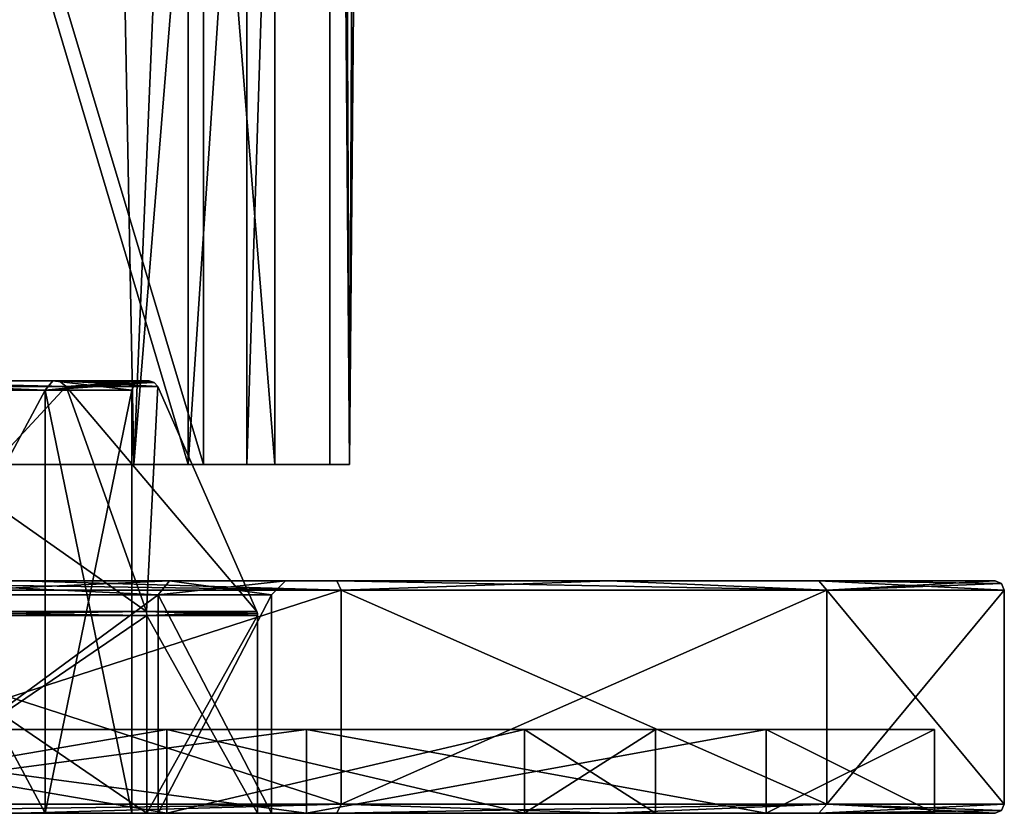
# Model space of a CAD drawing. Header units: millimetres. Extents: x -128 to 128, y 0 to 228.
# Tile 9 of 233: x -93 to -72, y 0 to 17. Entities that reach past the tile are written whole.
import ezdxf

# ---------------------------------------------------------------- set-up
doc = ezdxf.new("R2010")
doc.units = ezdxf.units.MM
doc.header["$LTSCALE"] = 65.185185
for name, color, linetype in [('2507', 7, 'CONTINUOUS'), ('2508', 7, 'CONTINUOUS'), ('2513', 7, 'CONTINUOUS'), ('2530', 7, 'CONTINUOUS'), ('2531', 7, 'CONTINUOUS'), ('2532', 7, 'CONTINUOUS'), ('29', 7, 'CONTINUOUS'), ('30', 7, 'CONTINUOUS'), ('31', 7, 'CONTINUOUS'), ('32', 7, 'CONTINUOUS'), ('33', 7, 'CONTINUOUS'), ('34', 7, 'CONTINUOUS'), ('35', 7, 'CONTINUOUS'), ('36', 7, 'CONTINUOUS'), ('37', 7, 'CONTINUOUS'), ('38', 7, 'CONTINUOUS'), ('39', 7, 'CONTINUOUS'), ('40', 7, 'CONTINUOUS'), ('41', 7, 'CONTINUOUS'), ('42', 7, 'CONTINUOUS'), ('43', 7, 'CONTINUOUS'), ('44', 7, 'CONTINUOUS'), ('45', 7, 'CONTINUOUS'), ('46', 7, 'CONTINUOUS'), ('79', 7, 'CONTINUOUS'), ('80', 7, 'CONTINUOUS'), ('81', 7, 'CONTINUOUS'), ('82', 7, 'CONTINUOUS'), ('83', 7, 'CONTINUOUS'), ('84', 7, 'CONTINUOUS'), ('85', 7, 'CONTINUOUS'), ('86', 7, 'CONTINUOUS'), ('87', 7, 'CONTINUOUS'), ('88', 7, 'CONTINUOUS'), ('89', 7, 'CONTINUOUS'), ('90', 7, 'CONTINUOUS'), ('91', 7, 'CONTINUOUS'), ('92', 7, 'CONTINUOUS')]:
    doc.layers.add(name, color=color, linetype=linetype)

msp = doc.modelspace()

# ---------------------------------------------------------------- linework, layer by layer
at = {"layer": '2507', "linetype": 'CONTINUOUS'}
for points in [[(-98.274, 7.5, -14.8), (-90.207, 7.5, -11.23), (-102.164, 7.5, -12.717), (-98.274, 7.5, -14.8)], [(-102.164, 7.5, -12.717), (-90.207, 7.5, -11.23), (-94.408, 7.5, -11.625), (-102.164, 7.5, -12.717)], [(-85.995, 7.5, 5.087), (-94.913, 7.5, 14.005), (-89.043, 7.5, 5.307), (-85.995, 7.5, 5.087)], [(-94.913, 7.5, 14.005), (-94.693, 7.5, 10.957), (-89.043, 7.5, 5.307), (-94.913, 7.5, 14.005)], [(-94.408, 7.5, -11.625), (-90.207, 7.5, -11.23), (-88.714, 7.5, -6.248), (-94.408, 7.5, -11.625)], [(-90.207, 7.5, -11.23), (-85.573, 7.5, -3.724), (-88.714, 7.5, -6.248), (-90.207, 7.5, -11.23)], [(-87.782, 7.5, 3.528), (-85.995, 7.5, 5.087), (-89.043, 7.5, 5.307), (-87.782, 7.5, 3.528)], [(-88.714, 7.5, -6.248), (-85.573, 7.5, -3.724), (-87.18, 7.5, 1.432), (-88.714, 7.5, -6.248)], [(-87.18, 7.5, 1.432), (-85.995, 7.5, 5.087), (-87.782, 7.5, 3.528), (-87.18, 7.5, 1.432)], [(-85.573, 7.5, -3.724), (-85.995, 7.5, 5.087), (-87.18, 7.5, 1.432), (-85.573, 7.5, -3.724)]]:
    msp.add_3dface(points, dxfattribs=at)
at = {"layer": '2508', "linetype": 'CONTINUOUS'}
for points in [[(-90.207, 7.5, -11.23), (-98.274, 7.5, -14.8), (-91.242, 61.5, -12.054), (-90.207, 7.5, -11.23)], [(-91.242, 61.5, -12.054), (-98.274, 7.5, -14.8), (-95.396, 61.5, -14.171), (-91.242, 61.5, -12.054)], [(-87.946, 61.5, -8.758), (-90.207, 7.5, -11.23), (-91.242, 61.5, -12.054), (-87.946, 61.5, -8.758)], [(-85.573, 7.5, -3.724), (-90.207, 7.5, -11.23), (-85.829, 61.5, -4.604), (-85.573, 7.5, -3.724)], [(-85.829, 61.5, -4.604), (-90.207, 7.5, -11.23), (-87.946, 61.5, -8.758), (-85.829, 61.5, -4.604)], [(-85.995, 7.5, 5.087), (-85.573, 7.5, -3.724), (-85.995, 61.5, 5.087), (-85.995, 7.5, 5.087)], [(-85.995, 61.5, 5.087), (-85.573, 7.5, -3.724), (-85.326, 61.5, 2.583), (-85.995, 61.5, 5.087)], [(-85.1, 61.5), (-85.573, 7.5, -3.724), (-85.829, 61.5, -4.604), (-85.1, 61.5)], [(-85.326, 61.5, 2.583), (-85.573, 7.5, -3.724), (-85.1, 61.5), (-85.326, 61.5, 2.583)]]:
    msp.add_3dface(points, dxfattribs=at)
at = {"layer": '2513', "linetype": 'CONTINUOUS'}
for points in [[(-94.913, 7.5, 14.005), (-85.995, 7.5, 5.087), (-85.995, 61.5, 5.087), (-94.913, 7.5, 14.005)], [(-94.913, 7.5, 14.005), (-85.995, 61.5, 5.087), (-94.913, 61.5, 14.005), (-94.913, 7.5, 14.005)]]:
    msp.add_3dface(points, dxfattribs=at)
at = {"layer": '2530', "linetype": 'CONTINUOUS'}
for points in [[(-94.408, 7.5, -11.625), (-88.714, 7.5, -6.248), (-94.408, 26.5, -11.625), (-94.408, 7.5, -11.625)], [(-88.714, 7.5, -6.248), (-88.714, 26.5, -6.248), (-94.408, 26.5, -11.625), (-88.714, 7.5, -6.248)], [(-88.714, 7.5, -6.248), (-87.18, 7.5, 1.432), (-88.714, 26.5, -6.248), (-88.714, 7.5, -6.248)], [(-87.18, 7.5, 1.432), (-87.18, 26.5, 1.432), (-88.714, 26.5, -6.248), (-87.18, 7.5, 1.432)]]:
    msp.add_3dface(points, dxfattribs=at)
at = {"layer": '2531', "linetype": 'CONTINUOUS'}
for points in [[(-87.782, 7.5, 3.528), (-89.043, 7.5, 5.307), (-87.782, 26.5, 3.528), (-87.782, 7.5, 3.528)], [(-89.043, 7.5, 5.307), (-89.043, 26.5, 5.307), (-87.782, 26.5, 3.528), (-89.043, 7.5, 5.307)], [(-87.18, 7.5, 1.432), (-87.782, 7.5, 3.528), (-87.18, 26.5, 1.432), (-87.18, 7.5, 1.432)], [(-87.782, 7.5, 3.528), (-87.782, 26.5, 3.528), (-87.18, 26.5, 1.432), (-87.782, 7.5, 3.528)]]:
    msp.add_3dface(points, dxfattribs=at)
at = {"layer": '2532', "linetype": 'CONTINUOUS'}
for points in [[(-89.043, 7.5, 5.307), (-94.693, 7.5, 10.957), (-94.693, 26.5, 10.957), (-89.043, 7.5, 5.307)], [(-89.043, 7.5, 5.307), (-94.693, 26.5, 10.957), (-89.043, 26.5, 5.307), (-89.043, 7.5, 5.307)]]:
    msp.add_3dface(points, dxfattribs=at)
at = {"layer": '29', "linetype": 'CONTINUOUS'}
for points in [[(-89.5, 0, 18.187), (-100, 0, 21), (-89.685, 0, 7.494), (-89.5, 0, 18.187)], [(-89.685, 0, 7.494), (-100, 0, 21), (-96.06, 0, 12.126), (-89.685, 0, 7.494)], [(-100, 0, -21), (-89.5, 0, -18.187), (-96.06, 0, -12.126), (-100, 0, -21)], [(-96.06, 0, -12.126), (-89.5, 0, -18.187), (-89.685, 0, -7.494), (-96.06, 0, -12.126)], [(-87.25, 0), (-89.5, 0, 18.187), (-89.685, 0, 7.494), (-87.25, 0)], [(-89.685, 0, -7.494), (-89.5, 0, -18.187), (-87.25, 0), (-89.685, 0, -7.494)], [(-81.813, 0, 10.5), (-89.5, 0, 18.187), (-81.813, 0, -10.5), (-81.813, 0, 10.5)], [(-81.813, 0, -10.5), (-89.5, 0, 18.187), (-87.25, 0), (-81.813, 0, -10.5)], [(-89.5, 0, -18.187), (-81.813, 0, -10.5), (-87.25, 0), (-89.5, 0, -18.187)], [(-79, 0), (-81.813, 0, 10.5), (-81.813, 0, -10.5), (-79, 0)]]:
    msp.add_3dface(points, dxfattribs=at)
at = {"layer": '30', "color": 7, "linetype": 'CONTINUOUS'}
for points in [[(-120.016, 5, -20.006), (-124.513, 5, -14.142), (-79.984, 5, -20.006), (-120.016, 5, -20.006)], [(-79.984, 5, -20.006), (-124.513, 5, -14.142), (-75.487, 5, -14.142), (-79.984, 5, -20.006)], [(-75.487, 5, -14.142), (-124.513, 5, -14.142), (-104.033, 5, -12.411), (-75.487, 5, -14.142)], [(-120.016, 5, 20.006), (-75.487, 5, 14.142), (-124.513, 5, 14.142), (-120.016, 5, 20.006)], [(-124.513, 5, 14.142), (-75.487, 5, 14.142), (-95.967, 5, 12.411), (-124.513, 5, 14.142)], [(-114.154, 5, -24.506), (-120.016, 5, -20.006), (-85.846, 5, -24.506), (-114.154, 5, -24.506)], [(-85.846, 5, -24.506), (-120.016, 5, -20.006), (-79.984, 5, -20.006), (-85.846, 5, -24.506)], [(-79.984, 5, 20.006), (-75.487, 5, 14.142), (-120.016, 5, 20.006), (-79.984, 5, 20.006)], [(-114.154, 5, 24.506), (-79.984, 5, 20.006), (-120.016, 5, 20.006), (-114.154, 5, 24.506)], [(-92.673, 5, -27.335), (-114.154, 5, -24.506), (-85.846, 5, -24.506), (-92.673, 5, -27.335)], [(-85.846, 5, 24.506), (-79.984, 5, 20.006), (-114.154, 5, 24.506), (-85.846, 5, 24.506)], [(-107.327, 5, 27.335), (-85.846, 5, 24.506), (-114.154, 5, 24.506), (-107.327, 5, 27.335)], [(-92.673, 5, 27.335), (-85.846, 5, 24.506), (-107.327, 5, 27.335), (-92.673, 5, 27.335)], [(-95.967, 5, -12.411), (-75.487, 5, -14.142), (-104.033, 5, -12.411), (-95.967, 5, -12.411)], [(-89.442, 5, -7.671), (-75.487, 5, -14.142), (-95.967, 5, -12.411), (-89.442, 5, -7.671)], [(-75.487, 5, 14.142), (-71.7, 5), (-95.967, 5, 12.411), (-75.487, 5, 14.142)], [(-95.967, 5, 12.411), (-71.7, 5), (-89.442, 5, 7.671), (-95.967, 5, 12.411)], [(-86.95, 5), (-75.487, 5, -14.142), (-89.442, 5, -7.671), (-86.95, 5)], [(-71.7, 5), (-86.95, 5), (-89.442, 5, 7.671), (-71.7, 5)], [(-71.7, 5), (-75.487, 5, -14.142), (-86.95, 5), (-71.7, 5)]]:
    msp.add_3dface(points, dxfattribs=at)
at = {"layer": '31', "color": 7, "linetype": 'CONTINUOUS'}
for points in [[(-100, 0.2, 28.5), (-85.75, 0.2, 24.682), (-100, 4.8, 28.5), (-100, 0.2, 28.5)], [(-100, 4.8, 28.5), (-85.75, 0.2, 24.682), (-85.75, 4.8, 24.682), (-100, 4.8, 28.5)], [(-85.75, 0.2, 24.682), (-75.318, 0.2, 14.25), (-85.75, 4.8, 24.682), (-85.75, 0.2, 24.682)], [(-85.75, 4.8, 24.682), (-75.318, 0.2, 14.25), (-75.318, 4.8, 14.25), (-85.75, 4.8, 24.682)], [(-71.5, 0.2), (-71.5, 4.8), (-75.318, 4.8, 14.25), (-71.5, 0.2)], [(-75.318, 0.2, 14.25), (-71.5, 0.2), (-75.318, 4.8, 14.25), (-75.318, 0.2, 14.25)]]:
    msp.add_3dface(points, dxfattribs=at)
at = {"layer": '32', "color": 7, "linetype": 'CONTINUOUS'}
for points in [[(-85.846, 0, 24.506), (-92.673, 0, 27.335), (-100, 0, 27), (-85.846, 0, 24.506)], [(-86.5, 0, 23.383), (-85.846, 0, 24.506), (-100, 0, 27), (-86.5, 0, 23.383)], [(-92.673, 0, -27.335), (-85.846, 0, -24.506), (-100, 0, -27), (-92.673, 0, -27.335)], [(-100, 0, -27), (-85.846, 0, -24.506), (-86.5, 0, -23.383), (-100, 0, -27)], [(-79.984, 0, 20.006), (-85.846, 0, 24.506), (-86.5, 0, 23.383), (-79.984, 0, 20.006)], [(-76.617, 0, 13.5), (-79.984, 0, 20.006), (-86.5, 0, 23.383), (-76.617, 0, 13.5)], [(-79.984, 0, -20.006), (-75.487, 0, -14.142), (-86.5, 0, -23.383), (-79.984, 0, -20.006)], [(-86.5, 0, -23.383), (-75.487, 0, -14.142), (-76.617, 0, -13.5), (-86.5, 0, -23.383)], [(-85.846, 0, -24.506), (-79.984, 0, -20.006), (-86.5, 0, -23.383), (-85.846, 0, -24.506)], [(-75.487, 0, 14.142), (-79.984, 0, 20.006), (-76.617, 0, 13.5), (-75.487, 0, 14.142)], [(-73, 0), (-75.487, 0, 14.142), (-76.617, 0, 13.5), (-73, 0)], [(-75.487, 0, -14.142), (-71.7, 0), (-76.617, 0, -13.5), (-75.487, 0, -14.142)], [(-76.617, 0, -13.5), (-71.7, 0), (-73, 0), (-76.617, 0, -13.5)], [(-71.7, 0), (-75.487, 0, 14.142), (-73, 0), (-71.7, 0)]]:
    msp.add_3dface(points, dxfattribs=at)
at = {"layer": '33', "color": 7, "linetype": 'CONTINUOUS'}
for points in [[(-86.5, 0, 23.383), (-100, 0, 27), (-86.5, 1.8, 23.383), (-86.5, 0, 23.383)], [(-86.5, 1.8, 23.383), (-100, 0, 27), (-100, 1.8, 27), (-86.5, 1.8, 23.383)], [(-76.617, 0, 13.5), (-86.5, 0, 23.383), (-76.617, 1.8, 13.5), (-76.617, 0, 13.5)], [(-76.617, 1.8, 13.5), (-86.5, 0, 23.383), (-86.5, 1.8, 23.383), (-76.617, 1.8, 13.5)], [(-73, 0), (-76.617, 0, 13.5), (-73, 1.8), (-73, 0)], [(-73, 1.8), (-76.617, 0, 13.5), (-76.617, 1.8, 13.5), (-73, 1.8)]]:
    msp.add_3dface(points, dxfattribs=at)
at = {"layer": '34', "color": 7, "linetype": 'CONTINUOUS'}
for points in [[(-86.5, 1.8, 23.383), (-100, 1.8, 27), (-113.5, 1.8, 23.383), (-86.5, 1.8, 23.383)], [(-86.5, 1.8, 23.383), (-113.5, 1.8, 23.383), (-100, 1.8, 21), (-86.5, 1.8, 23.383)], [(-100, 1.8, -27), (-86.5, 1.8, -23.383), (-113.5, 1.8, -23.383), (-100, 1.8, -27)], [(-113.5, 1.8, -23.383), (-86.5, 1.8, -23.383), (-100, 1.8, -21), (-113.5, 1.8, -23.383)], [(-89.5, 1.8, 18.187), (-86.5, 1.8, 23.383), (-100, 1.8, 21), (-89.5, 1.8, 18.187)], [(-100, 1.8, -21), (-86.5, 1.8, -23.383), (-89.5, 1.8, -18.187), (-100, 1.8, -21)], [(-76.617, 1.8, 13.5), (-86.5, 1.8, 23.383), (-89.5, 1.8, 18.187), (-76.617, 1.8, 13.5)], [(-81.813, 1.8, 10.5), (-76.617, 1.8, 13.5), (-89.5, 1.8, 18.187), (-81.813, 1.8, 10.5)], [(-86.5, 1.8, -23.383), (-76.617, 1.8, -13.5), (-89.5, 1.8, -18.187), (-86.5, 1.8, -23.383)], [(-89.5, 1.8, -18.187), (-76.617, 1.8, -13.5), (-81.813, 1.8, -10.5), (-89.5, 1.8, -18.187)], [(-76.617, 1.8, -13.5), (-73, 1.8), (-81.813, 1.8, -10.5), (-76.617, 1.8, -13.5)], [(-81.813, 1.8, -10.5), (-73, 1.8), (-79, 1.8), (-81.813, 1.8, -10.5)], [(-79, 1.8), (-76.617, 1.8, 13.5), (-81.813, 1.8, 10.5), (-79, 1.8)], [(-73, 1.8), (-76.617, 1.8, 13.5), (-79, 1.8), (-73, 1.8)]]:
    msp.add_3dface(points, dxfattribs=at)
at = {"layer": '35', "color": 7, "linetype": 'CONTINUOUS'}
for points in [[(-100, 0, 21), (-89.5, 0, 18.187), (-100, 1.8, 21), (-100, 0, 21)], [(-89.5, 0, 18.187), (-89.5, 1.8, 18.187), (-100, 1.8, 21), (-89.5, 0, 18.187)], [(-89.5, 0, 18.187), (-81.813, 0, 10.5), (-89.5, 1.8, 18.187), (-89.5, 0, 18.187)], [(-81.813, 0, 10.5), (-81.813, 1.8, 10.5), (-89.5, 1.8, 18.187), (-81.813, 0, 10.5)], [(-81.813, 0, 10.5), (-79, 0), (-81.813, 1.8, 10.5), (-81.813, 0, 10.5)], [(-79, 0), (-79, 1.8), (-81.813, 1.8, 10.5), (-79, 0)]]:
    msp.add_3dface(points, dxfattribs=at)
at = {"layer": '36', "color": 7, "linetype": 'CONTINUOUS'}
for points in [[(-85.75, 0.2, -24.682), (-100, 0.2, -28.5), (-85.75, 4.8, -24.682), (-85.75, 0.2, -24.682)], [(-85.75, 4.8, -24.682), (-100, 0.2, -28.5), (-100, 4.8, -28.5), (-85.75, 4.8, -24.682)], [(-75.318, 0.2, -14.25), (-85.75, 0.2, -24.682), (-75.318, 4.8, -14.25), (-75.318, 0.2, -14.25)], [(-75.318, 4.8, -14.25), (-85.75, 0.2, -24.682), (-85.75, 4.8, -24.682), (-75.318, 4.8, -14.25)], [(-71.5, 4.8), (-71.5, 0.2), (-75.318, 0.2, -14.25), (-71.5, 4.8)], [(-71.5, 4.8), (-75.318, 0.2, -14.25), (-75.318, 4.8, -14.25), (-71.5, 4.8)]]:
    msp.add_3dface(points, dxfattribs=at)
at = {"layer": '37', "color": 7, "linetype": 'CONTINUOUS'}
for points in [[(-100, 0, -27), (-86.5, 0, -23.383), (-100, 1.8, -27), (-100, 0, -27)], [(-86.5, 0, -23.383), (-86.5, 1.8, -23.383), (-100, 1.8, -27), (-86.5, 0, -23.383)], [(-86.5, 0, -23.383), (-76.617, 0, -13.5), (-86.5, 1.8, -23.383), (-86.5, 0, -23.383)], [(-76.617, 0, -13.5), (-76.617, 1.8, -13.5), (-86.5, 1.8, -23.383), (-76.617, 0, -13.5)], [(-76.617, 0, -13.5), (-73, 0), (-76.617, 1.8, -13.5), (-76.617, 0, -13.5)], [(-73, 0), (-73, 1.8), (-76.617, 1.8, -13.5), (-73, 0)]]:
    msp.add_3dface(points, dxfattribs=at)
at = {"layer": '38', "color": 7, "linetype": 'CONTINUOUS'}
for points in [[(-89.5, 0, -18.187), (-100, 0, -21), (-89.5, 1.8, -18.187), (-89.5, 0, -18.187)], [(-100, 0, -21), (-100, 1.8, -21), (-89.5, 1.8, -18.187), (-100, 0, -21)], [(-81.813, 0, -10.5), (-89.5, 0, -18.187), (-81.813, 1.8, -10.5), (-81.813, 0, -10.5)], [(-89.5, 0, -18.187), (-89.5, 1.8, -18.187), (-81.813, 1.8, -10.5), (-89.5, 0, -18.187)], [(-79, 0), (-81.813, 0, -10.5), (-79, 1.8), (-79, 0)], [(-81.813, 0, -10.5), (-81.813, 1.8, -10.5), (-79, 1.8), (-81.813, 0, -10.5)]]:
    msp.add_3dface(points, dxfattribs=at)
at = {"layer": '39', "color": 7, "linetype": 'CONTINUOUS'}
for points in [[(-89.685, 0, 7.494), (-96.06, 0, 12.126), (-89.685, 4.7, 7.494), (-89.685, 0, 7.494)], [(-89.685, 4.7, 7.494), (-96.06, 0, 12.126), (-96.06, 4.7, 12.126), (-89.685, 4.7, 7.494)], [(-87.25, 0), (-89.685, 0, 7.494), (-87.25, 4.7), (-87.25, 0)], [(-87.25, 4.7), (-89.685, 0, 7.494), (-89.685, 4.7, 7.494), (-87.25, 4.7)]]:
    msp.add_3dface(points, dxfattribs=at)
at = {"layer": '40', "color": 7, "linetype": 'CONTINUOUS'}
for points in [[(-96.06, 0, -12.126), (-89.685, 0, -7.494), (-89.685, 4.7, -7.494), (-96.06, 0, -12.126)], [(-96.06, 4.7, -12.126), (-96.06, 0, -12.126), (-89.685, 4.7, -7.494), (-96.06, 4.7, -12.126)], [(-89.685, 0, -7.494), (-87.25, 0), (-89.685, 4.7, -7.494), (-89.685, 0, -7.494)], [(-87.25, 0), (-87.25, 4.7), (-89.685, 4.7, -7.494), (-87.25, 0)]]:
    msp.add_3dface(points, dxfattribs=at)
at = {"layer": '41', "color": 7, "linetype": 'CONTINUOUS'}
for points in [[(-95.967, 5, -12.411), (-96.06, 4.7, -12.126), (-89.685, 4.7, -7.494), (-95.967, 5, -12.411)], [(-89.442, 5, -7.671), (-95.967, 5, -12.411), (-89.685, 4.7, -7.494), (-89.442, 5, -7.671)], [(-87.25, 4.7), (-89.442, 5, -7.671), (-89.685, 4.7, -7.494), (-87.25, 4.7)], [(-86.95, 5), (-89.442, 5, -7.671), (-87.25, 4.7), (-86.95, 5)]]:
    msp.add_3dface(points, dxfattribs=at)
at = {"layer": '42', "color": 7, "linetype": 'CONTINUOUS'}
for points in [[(-95.967, 5, 12.411), (-89.442, 5, 7.671), (-96.06, 4.7, 12.126), (-95.967, 5, 12.411)], [(-89.442, 5, 7.671), (-89.685, 4.7, 7.494), (-96.06, 4.7, 12.126), (-89.442, 5, 7.671)], [(-89.442, 5, 7.671), (-86.95, 5), (-89.685, 4.7, 7.494), (-89.442, 5, 7.671)], [(-86.95, 5), (-87.25, 4.7), (-89.685, 4.7, 7.494), (-86.95, 5)]]:
    msp.add_3dface(points, dxfattribs=at)
at = {"layer": '43', "color": 7, "linetype": 'CONTINUOUS'}
for points in [[(-92.673, 5, 27.335), (-100, 5, 28.3), (-85.75, 4.8, 24.682), (-92.673, 5, 27.335)], [(-100, 5, 28.3), (-100, 4.8, 28.5), (-85.75, 4.8, 24.682), (-100, 5, 28.3)], [(-85.846, 5, 24.506), (-92.673, 5, 27.335), (-85.75, 4.8, 24.682), (-85.846, 5, 24.506)], [(-79.984, 5, 20.006), (-85.846, 5, 24.506), (-75.318, 4.8, 14.25), (-79.984, 5, 20.006)], [(-85.846, 5, 24.506), (-85.75, 4.8, 24.682), (-75.318, 4.8, 14.25), (-85.846, 5, 24.506)], [(-75.487, 5, 14.142), (-79.984, 5, 20.006), (-75.318, 4.8, 14.25), (-75.487, 5, 14.142)], [(-71.7, 5), (-75.487, 5, 14.142), (-71.559, 4.941), (-71.7, 5)], [(-71.5, 4.8), (-75.487, 5, 14.142), (-75.318, 4.8, 14.25), (-71.5, 4.8)], [(-75.487, 5, 14.142), (-71.5, 4.8), (-71.559, 4.941), (-75.487, 5, 14.142)]]:
    msp.add_3dface(points, dxfattribs=at)
at = {"layer": '44', "color": 7, "linetype": 'CONTINUOUS'}
for points in [[(-92.673, 5, -27.335), (-85.75, 4.8, -24.682), (-100, 4.8, -28.5), (-92.673, 5, -27.335)], [(-92.673, 5, -27.335), (-85.846, 5, -24.506), (-85.75, 4.8, -24.682), (-92.673, 5, -27.335)], [(-85.846, 5, -24.506), (-79.984, 5, -20.006), (-85.75, 4.8, -24.682), (-85.846, 5, -24.506)], [(-79.984, 5, -20.006), (-75.318, 4.8, -14.25), (-85.75, 4.8, -24.682), (-79.984, 5, -20.006)], [(-79.984, 5, -20.006), (-75.487, 5, -14.142), (-75.318, 4.8, -14.25), (-79.984, 5, -20.006)], [(-75.487, 5, -14.142), (-71.7, 5), (-75.318, 4.8, -14.25), (-75.487, 5, -14.142)], [(-75.318, 4.8, -14.25), (-71.7, 5), (-71.559, 4.941), (-75.318, 4.8, -14.25)], [(-71.5, 4.8), (-75.318, 4.8, -14.25), (-71.559, 4.941), (-71.5, 4.8)]]:
    msp.add_3dface(points, dxfattribs=at)
at = {"layer": '45', "color": 7, "linetype": 'CONTINUOUS'}
for points in [[(-85.75, 0.2, 24.682), (-100, 0.2, 28.5), (-92.673, 0, 27.335), (-85.75, 0.2, 24.682)], [(-85.75, 0.2, 24.682), (-92.673, 0, 27.335), (-85.846, 0, 24.506), (-85.75, 0.2, 24.682)], [(-85.75, 0.2, 24.682), (-85.846, 0, 24.506), (-79.984, 0, 20.006), (-85.75, 0.2, 24.682)], [(-75.318, 0.2, 14.25), (-85.75, 0.2, 24.682), (-79.984, 0, 20.006), (-75.318, 0.2, 14.25)], [(-75.318, 0.2, 14.25), (-79.984, 0, 20.006), (-75.487, 0, 14.142), (-75.318, 0.2, 14.25)], [(-75.318, 0.2, 14.25), (-75.487, 0, 14.142), (-71.7, 0), (-75.318, 0.2, 14.25)], [(-71.5, 0.2), (-75.318, 0.2, 14.25), (-71.559, 0.059), (-71.5, 0.2)], [(-75.318, 0.2, 14.25), (-71.7, 0), (-71.559, 0.059), (-75.318, 0.2, 14.25)]]:
    msp.add_3dface(points, dxfattribs=at)
at = {"layer": '46', "color": 7, "linetype": 'CONTINUOUS'}
for points in [[(-92.673, 0, -27.335), (-100, 0, -28.3), (-85.75, 0.2, -24.682), (-92.673, 0, -27.335)], [(-100, 0, -28.3), (-100, 0.2, -28.5), (-85.75, 0.2, -24.682), (-100, 0, -28.3)], [(-85.846, 0, -24.506), (-92.673, 0, -27.335), (-85.75, 0.2, -24.682), (-85.846, 0, -24.506)], [(-79.984, 0, -20.006), (-85.846, 0, -24.506), (-75.318, 0.2, -14.25), (-79.984, 0, -20.006)], [(-85.846, 0, -24.506), (-85.75, 0.2, -24.682), (-75.318, 0.2, -14.25), (-85.846, 0, -24.506)], [(-75.487, 0, -14.142), (-79.984, 0, -20.006), (-75.318, 0.2, -14.25), (-75.487, 0, -14.142)], [(-71.5, 0.2), (-75.487, 0, -14.142), (-75.318, 0.2, -14.25), (-71.5, 0.2)], [(-75.487, 0, -14.142), (-71.5, 0.2), (-71.559, 0.059), (-75.487, 0, -14.142)], [(-71.7, 0), (-75.487, 0, -14.142), (-71.559, 0.059), (-71.7, 0)]]:
    msp.add_3dface(points, dxfattribs=at)
at = {"layer": '79', "linetype": 'CONTINUOUS'}
for points in [[(-92.112, 0, -5.731), (-96.987, 0, -9.273), (-96.153, 0, -11.841), (-92.112, 0, -5.731)], [(-96.987, 0, 9.273), (-92.112, 0, 5.731), (-96.153, 0, 11.841), (-96.987, 0, 9.273)], [(-89.928, 0, -7.318), (-92.112, 0, -5.731), (-96.153, 0, -11.841), (-89.928, 0, -7.318)], [(-96.153, 0, 11.841), (-92.112, 0, 5.731), (-89.928, 0, 7.318), (-96.153, 0, 11.841)], [(-90.25, 0), (-92.112, 0, -5.731), (-89.928, 0, -7.318), (-90.25, 0)], [(-92.112, 0, 5.731), (-90.25, 0), (-89.928, 0, 7.318), (-92.112, 0, 5.731)], [(-89.928, 0, 7.318), (-90.25, 0), (-89.928, 0, -7.318), (-89.928, 0, 7.318)], [(-87.55, 0), (-89.928, 0, 7.318), (-89.928, 0, -7.318), (-87.55, 0)]]:
    msp.add_3dface(points, dxfattribs=at)
at = {"layer": '80', "linetype": 'CONTINUOUS'}
for points in [[(-91.811, 9.3, -5.945), (-96.872, 9.3, -9.624), (-96.924, 9.3, -9.463), (-91.811, 9.3, -5.945)], [(-91.948, 9.3, -5.846), (-91.811, 9.3, -5.945), (-96.924, 9.3, -9.463), (-91.948, 9.3, -5.846)], [(-96.872, 9.3, 9.624), (-91.811, 9.3, 5.945), (-96.924, 9.3, 9.463), (-96.872, 9.3, 9.624)], [(-96.924, 9.3, 9.463), (-91.811, 9.3, 5.945), (-91.948, 9.3, 5.846), (-96.924, 9.3, 9.463)], [(-90.05, 9.3), (-91.811, 9.3, -5.945), (-91.948, 9.3, -5.846), (-90.05, 9.3)], [(-91.811, 9.3, 5.945), (-89.881, 9.3), (-91.948, 9.3, 5.846), (-91.811, 9.3, 5.945)], [(-91.948, 9.3, 5.846), (-89.881, 9.3), (-90.05, 9.3), (-91.948, 9.3, 5.846)], [(-89.881, 9.3), (-91.811, 9.3, -5.945), (-90.05, 9.3), (-89.881, 9.3)]]:
    msp.add_3dface(points, dxfattribs=at)
at = {"layer": '81', "linetype": 'CONTINUOUS'}
for points in [[(-96.158, 4.338, 11.825), (-89.941, 4.338, 7.308), (-96.816, 9.181, 9.798), (-96.158, 4.338, 11.825)], [(-96.816, 9.181, 9.798), (-89.941, 4.338, 7.308), (-91.665, 9.181, 6.056), (-96.816, 9.181, 9.798)], [(-87.567, 4.338), (-89.697, 9.181), (-91.665, 9.181, 6.056), (-87.567, 4.338)], [(-89.941, 4.338, 7.308), (-87.567, 4.338), (-91.665, 9.181, 6.056), (-89.941, 4.338, 7.308)]]:
    msp.add_3dface(points, dxfattribs=at)
at = {"layer": '82', "linetype": 'CONTINUOUS'}
for points in [[(-96.153, 0, 11.841), (-89.928, 0, 7.318), (-96.153, 4.258, 11.841), (-96.153, 0, 11.841)], [(-96.153, 4.258, 11.841), (-89.928, 0, 7.318), (-89.928, 4.258, 7.318), (-96.153, 4.258, 11.841)], [(-89.928, 0, 7.318), (-87.55, 0), (-89.928, 4.258, 7.318), (-89.928, 0, 7.318)], [(-89.928, 4.258, 7.318), (-87.55, 0), (-87.55, 4.258), (-89.928, 4.258, 7.318)]]:
    msp.add_3dface(points, dxfattribs=at)
at = {"layer": '83', "linetype": 'CONTINUOUS'}
for points in [[(-92.112, 0, 5.731), (-96.987, 0, 9.273), (-92.112, 9.1, 5.731), (-92.112, 0, 5.731)], [(-92.112, 9.1, 5.731), (-96.987, 0, 9.273), (-96.987, 9.1, 9.273), (-92.112, 9.1, 5.731)], [(-90.25, 0), (-92.112, 0, 5.731), (-90.25, 9.1), (-90.25, 0)], [(-90.25, 9.1), (-92.112, 0, 5.731), (-92.112, 9.1, 5.731), (-90.25, 9.1)]]:
    msp.add_3dface(points, dxfattribs=at)
at = {"layer": '84', "linetype": 'CONTINUOUS'}
for points in [[(-91.665, 9.181, -6.056), (-96.158, 4.338, -11.825), (-96.816, 9.181, -9.798), (-91.665, 9.181, -6.056)], [(-89.941, 4.338, -7.308), (-96.158, 4.338, -11.825), (-91.665, 9.181, -6.056), (-89.941, 4.338, -7.308)], [(-89.697, 9.181), (-89.941, 4.338, -7.308), (-91.665, 9.181, -6.056), (-89.697, 9.181)], [(-89.697, 9.181), (-87.567, 4.338), (-89.941, 4.338, -7.308), (-89.697, 9.181)]]:
    msp.add_3dface(points, dxfattribs=at)
at = {"layer": '85', "linetype": 'CONTINUOUS'}
for points in [[(-89.928, 0, -7.318), (-96.153, 0, -11.841), (-89.928, 4.258, -7.318), (-89.928, 0, -7.318)], [(-89.928, 4.258, -7.318), (-96.153, 0, -11.841), (-96.153, 4.258, -11.841), (-89.928, 4.258, -7.318)], [(-87.55, 0), (-89.928, 0, -7.318), (-87.55, 4.258), (-87.55, 0)], [(-87.55, 4.258), (-89.928, 0, -7.318), (-89.928, 4.258, -7.318), (-87.55, 4.258)]]:
    msp.add_3dface(points, dxfattribs=at)
at = {"layer": '86', "linetype": 'CONTINUOUS'}
for points in [[(-96.987, 0, -9.273), (-92.112, 0, -5.731), (-96.987, 9.1, -9.273), (-96.987, 0, -9.273)], [(-96.987, 9.1, -9.273), (-92.112, 0, -5.731), (-92.112, 9.1, -5.731), (-96.987, 9.1, -9.273)], [(-92.112, 0, -5.731), (-90.25, 0), (-92.112, 9.1, -5.731), (-92.112, 0, -5.731)], [(-90.25, 0), (-90.25, 9.1), (-92.112, 9.1, -5.731), (-90.25, 0)]]:
    msp.add_3dface(points, dxfattribs=at)
at = {"layer": '87', "linetype": 'CONTINUOUS'}
for points in [[(-96.924, 9.3, 9.463), (-92.112, 9.1, 5.731), (-96.987, 9.1, 9.273), (-96.924, 9.3, 9.463)], [(-96.924, 9.3, 9.463), (-91.948, 9.3, 5.846), (-92.112, 9.1, 5.731), (-96.924, 9.3, 9.463)], [(-91.948, 9.3, 5.846), (-90.05, 9.3), (-92.112, 9.1, 5.731), (-91.948, 9.3, 5.846)], [(-92.112, 9.1, 5.731), (-90.05, 9.3), (-90.191, 9.241), (-92.112, 9.1, 5.731)], [(-90.25, 9.1), (-92.112, 9.1, 5.731), (-90.191, 9.241), (-90.25, 9.1)]]:
    msp.add_3dface(points, dxfattribs=at)
at = {"layer": '88', "linetype": 'CONTINUOUS'}
for points in [[(-96.924, 9.3, -9.463), (-96.987, 9.1, -9.273), (-92.112, 9.1, -5.731), (-96.924, 9.3, -9.463)], [(-91.948, 9.3, -5.846), (-96.924, 9.3, -9.463), (-92.112, 9.1, -5.731), (-91.948, 9.3, -5.846)], [(-90.25, 9.1), (-91.948, 9.3, -5.846), (-92.112, 9.1, -5.731), (-90.25, 9.1)], [(-90.05, 9.3), (-91.948, 9.3, -5.846), (-90.191, 9.241), (-90.05, 9.3)], [(-91.948, 9.3, -5.846), (-90.25, 9.1), (-90.191, 9.241), (-91.948, 9.3, -5.846)]]:
    msp.add_3dface(points, dxfattribs=at)
at = {"layer": '89', "linetype": 'CONTINUOUS'}
for points in [[(-91.811, 9.3, 5.945), (-96.872, 9.3, 9.624), (-91.665, 9.181, 6.056), (-91.811, 9.3, 5.945)], [(-96.872, 9.3, 9.624), (-96.816, 9.181, 9.798), (-91.665, 9.181, 6.056), (-96.872, 9.3, 9.624)], [(-89.881, 9.3), (-91.811, 9.3, 5.945), (-89.771, 9.267), (-89.881, 9.3)], [(-89.697, 9.181), (-91.811, 9.3, 5.945), (-91.665, 9.181, 6.056), (-89.697, 9.181)], [(-91.811, 9.3, 5.945), (-89.697, 9.181), (-89.771, 9.267), (-91.811, 9.3, 5.945)]]:
    msp.add_3dface(points, dxfattribs=at)
at = {"layer": '90', "linetype": 'CONTINUOUS'}
for points in [[(-96.872, 9.3, -9.624), (-91.811, 9.3, -5.945), (-91.665, 9.181, -6.056), (-96.872, 9.3, -9.624)], [(-96.872, 9.3, -9.624), (-91.665, 9.181, -6.056), (-96.816, 9.181, -9.798), (-96.872, 9.3, -9.624)], [(-91.811, 9.3, -5.945), (-89.881, 9.3), (-91.665, 9.181, -6.056), (-91.811, 9.3, -5.945)], [(-91.665, 9.181, -6.056), (-89.881, 9.3), (-89.771, 9.267), (-91.665, 9.181, -6.056)], [(-89.697, 9.181), (-91.665, 9.181, -6.056), (-89.771, 9.267), (-89.697, 9.181)]]:
    msp.add_3dface(points, dxfattribs=at)
at = {"layer": '91', "linetype": 'CONTINUOUS'}
for points in [[(-89.941, 4.338, 7.308), (-96.158, 4.338, 11.825), (-89.928, 4.258, 7.318), (-89.941, 4.338, 7.308)], [(-96.158, 4.338, 11.825), (-96.153, 4.258, 11.841), (-89.928, 4.258, 7.318), (-96.158, 4.338, 11.825)], [(-87.567, 4.338), (-89.941, 4.338, 7.308), (-87.554, 4.299), (-87.567, 4.338)], [(-89.941, 4.338, 7.308), (-89.928, 4.258, 7.318), (-87.55, 4.258), (-89.941, 4.338, 7.308)], [(-89.941, 4.338, 7.308), (-87.55, 4.258), (-87.554, 4.299), (-89.941, 4.338, 7.308)]]:
    msp.add_3dface(points, dxfattribs=at)
at = {"layer": '92', "linetype": 'CONTINUOUS'}
for points in [[(-96.158, 4.338, -11.825), (-89.941, 4.338, -7.308), (-96.153, 4.258, -11.841), (-96.158, 4.338, -11.825)], [(-89.941, 4.338, -7.308), (-89.928, 4.258, -7.318), (-96.153, 4.258, -11.841), (-89.941, 4.338, -7.308)], [(-89.941, 4.338, -7.308), (-87.567, 4.338), (-89.928, 4.258, -7.318), (-89.941, 4.338, -7.308)], [(-89.928, 4.258, -7.318), (-87.567, 4.338), (-87.554, 4.299), (-89.928, 4.258, -7.318)], [(-87.55, 4.258), (-89.928, 4.258, -7.318), (-87.554, 4.299), (-87.55, 4.258)]]:
    msp.add_3dface(points, dxfattribs=at)

doc.saveas('drawing.dxf')
